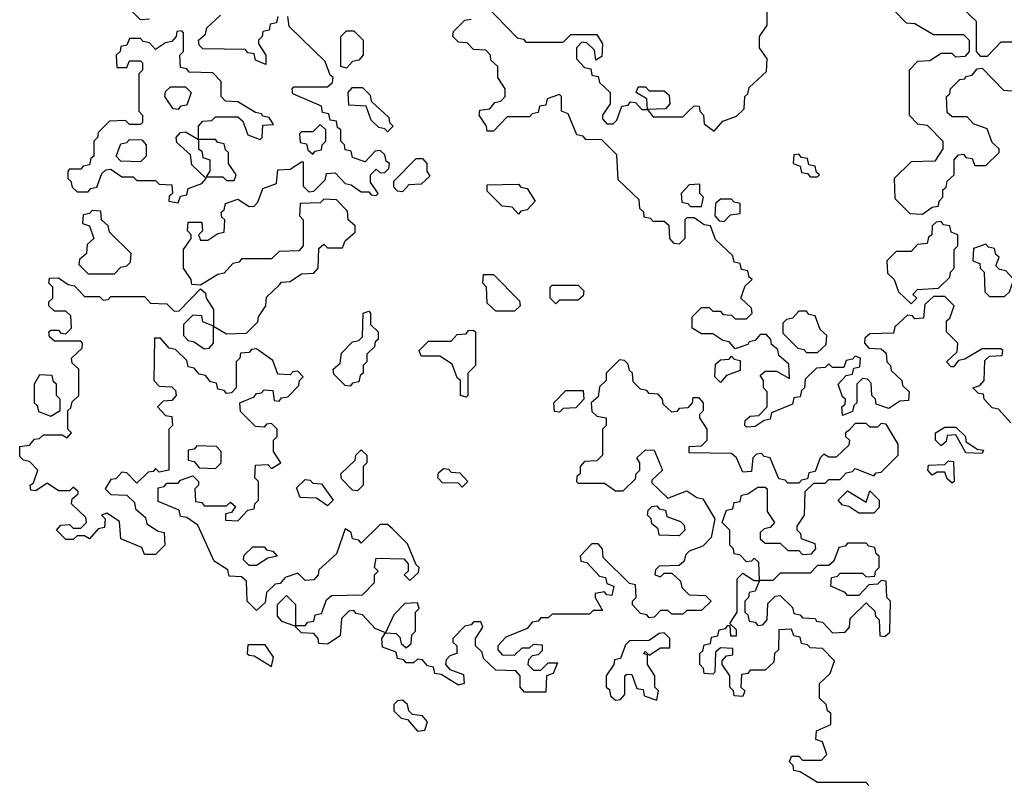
# Model space of a CAD drawing. Extents: x 2776963 to 2884430, y 684484 to 829250.
# Tile 132 of 256: x 2797642 to 2800274, y 788955 to 791000. Entities that reach past the tile are written whole.
import ezdxf

# ---------------------------------------------------------------- set-up
doc = ezdxf.new("R2010")
doc.units = 0

msp = doc.modelspace()

# ---------------------------------------------------------------- linework, layer by layer
at = {"layer": '0CON20XD'}
for points in [[(2797988.3, 791001.7), (2797965, 791000), (2797868.3, 791098.3)], [(2798888.3, 791038.3), (2798971.7, 790951.7), (2798988.3, 790948.3), (2798995, 790940), (2799095, 790940), (2799115, 790960), (2799185, 790960), (2799200, 790935), (2799198.3, 790901.7), (2799181.7, 790891.7), (2799178.3, 790918.3), (2799158.3, 790938.3), (2799145, 790940), (2799130, 790925), (2799130, 790895), (2799151.7, 790871.7), (2799168.3, 790868.3), (2799171.7, 790851.7), (2799188.3, 790848.3), (2799191.7, 790831.7), (2799220, 790805), (2799220, 790775), (2799200, 790745), (2799200, 790735), (2799211.7, 790721.7), (2799228.3, 790721.7), (2799238.3, 790731.7), (2799251.7, 790768.3), (2799268.3, 790771.7), (2799275, 790780), (2799288.3, 790778.3), (2799305, 790760), (2799320, 790760), (2799318.3, 790788.3), (2799290, 790805), (2799295, 790820), (2799315, 790820), (2799325, 790810), (2799365, 790810), (2799378.3, 790798.3), (2799380, 790775), (2799368.3, 790761.7), (2799320, 790760), (2799335, 790740), (2799415, 790740), (2799430, 790755), (2799445, 790770), (2799458.3, 790768.3), (2799460, 790755), (2799470, 790745), (2799471.7, 790721.7), (2799498.3, 790701.7), (2799521.7, 790728.3), (2799558.3, 790741.7), (2799578.3, 790761.7), (2799580, 790795), (2799588.3, 790801.7), (2799591.7, 790818.3), (2799638.3, 790861.7), (2799640, 790895), (2799620, 790925), (2799620, 790955), (2799640, 790985), (2799640, 791035)], [(2799980, 791025), (2800011.7, 790991.7), (2800035, 790990), (2800085, 790960), (2800165, 790960), (2800180, 790945), (2800180, 790915), (2800168.3, 790901.7), (2800145, 790900), (2800135, 790910), (2800105, 790910), (2800075, 790890), (2800041.7, 790888.3), (2800020, 790865), (2800020, 790745), (2800041.7, 790721.7), (2800068.3, 790718.3), (2800110, 790675), (2800110, 790655), (2800088.3, 790621.7), (2800025, 790620), (2799980, 790575), (2799981.7, 790521.7), (2800021.7, 790481.7), (2800055, 790480)], [(2800295, 790940), (2800265, 790940), (2800228.3, 790901.7), (2800211.7, 790901.7), (2800200, 790915), (2800200, 790995), (2800161.7, 791031.7)], [(2798638.3, 789638.3), (2798625, 789650), (2798605, 789650), (2798555, 789600), (2798548.3, 789608.3), (2798531.7, 789611.7), (2798528.3, 789628.3), (2798511.7, 789638.3), (2798488.3, 789571.7), (2798441.7, 789528.3), (2798440, 789515), (2798428.3, 789501.7), (2798405, 789500), (2798385, 789520), (2798351.7, 789508.3), (2798338.3, 789491.7), (2798325, 789490), (2798301.7, 789468.3), (2798298.3, 789441.7), (2798275, 789420), (2798250, 789445), (2798248.3, 789498.3), (2798235, 789510), (2798201.7, 789511.7), (2798198.3, 789528.3), (2798161.7, 789551.7), (2798118.3, 789648.3), (2798088.3, 789668.3), (2798071.7, 789671.7), (2798068.3, 789688.3), (2798011.7, 789711.7), (2798011.7, 789748.3), (2798028.3, 789751.7), (2798035, 789760), (2798065, 789760), (2798071.7, 789768.3), (2798105, 789780), (2798120, 789765), (2798120, 789755), (2798110, 789745), (2798111.7, 789711.7), (2798128.3, 789708.3), (2798135, 789700), (2798195, 789700), (2798205, 789710), (2798218.3, 789698.3), (2798208.3, 789681.7), (2798191.7, 789678.3), (2798191.7, 789661.7), (2798225, 789660), (2798251.7, 789688.3), (2798268.3, 789691.7), (2798270, 789705), (2798280, 789715), (2798280, 789765), (2798270, 789775), (2798271.7, 789808.3), (2798305, 789810), (2798315, 789800), (2798340, 789815), (2798320, 789845), (2798320, 789875), (2798330, 789885), (2798330, 789905), (2798315, 789920), (2798301.7, 789918.3), (2798295, 789910), (2798271.7, 789911.7), (2798231.7, 789951.7), (2798230, 789975), (2798268.3, 789991.7), (2798275, 790000), (2798288.3, 790001.7), (2798295, 790010), (2798318.3, 790008.3), (2798321.7, 789981.7), (2798335, 789980), (2798341.7, 789988.3), (2798358.3, 789991.7), (2798388.3, 790021.7), (2798390, 790035), (2798400, 790045), (2798385, 790060), (2798371.7, 790058.3), (2798365, 790050), (2798331.7, 790051.7), (2798318.3, 790088.3), (2798275, 790120), (2798261.7, 790118.3), (2798255, 790110), (2798231.7, 790108.3), (2798230, 790095), (2798220, 790085), (2798220, 790015), (2798208.3, 790001.7), (2798195, 790000), (2798188.3, 790008.3), (2798171.7, 790011.7), (2798168.3, 790028.3), (2798151.7, 790031.7), (2798138.3, 790048.3), (2798121.7, 790051.7), (2798108.3, 790068.3), (2798091.7, 790071.7), (2798088.3, 790088.3), (2798058.3, 790118.3), (2798041.7, 790121.7), (2798018.3, 790148.3), (2798001.7, 790148.3), (2798000, 790035), (2798015, 790020), (2798048.3, 790018.3), (2798058.3, 790008.3), (2798060, 789995), (2798048.3, 789981.7), (2798025, 789980), (2798010, 789965), (2798031.7, 789941.7), (2798048.3, 789938.3), (2798050, 789915), (2798040, 789905), (2798040, 789795), (2798015, 789790), (2798005, 789800), (2797998.3, 789791.7), (2797985, 789790), (2797955, 789760), (2797928.3, 789788.3), (2797915, 789790), (2797898.3, 789771.7), (2797885, 789770), (2797870, 789745), (2797885, 789730), (2797928.3, 789728.3), (2797948.3, 789708.3), (2797951.7, 789691.7), (2797978.3, 789668.3), (2797981.7, 789651.7), (2798011.7, 789631.7), (2798028.3, 789628.3), (2798030, 789595), (2798005, 789570), (2797975, 789570), (2797968.3, 789588.3), (2797911.7, 789611.7), (2797908.3, 789658.3), (2797875, 789680), (2797860, 789675), (2797870, 789665), (2797868.3, 789641.7), (2797851.7, 789638.3), (2797828.3, 789611.7), (2797815, 789620), (2797795, 789620), (2797785, 789610), (2797765, 789610), (2797740, 789635), (2797751.7, 789648.3), (2797775, 789650), (2797785, 789640), (2797805, 789640), (2797820, 789655), (2797818.3, 789668.3), (2797780, 789705), (2797781.7, 789718.3), (2797798.3, 789731.7), (2797798.3, 789738.3), (2797785, 789750), (2797775, 789740), (2797745, 789740), (2797715, 789760), (2797685, 789740), (2797671.7, 789741.7), (2797670, 789755), (2797678.3, 789761.7), (2797690, 789795), (2797668.3, 789818.3), (2797651.7, 789821.7), (2797641.7, 789831.7), (2797641.7, 789858.3), (2797668.3, 789861.7), (2797681.7, 789878.3), (2797695, 789880), (2797705, 789890), (2797755, 789890), (2797768.3, 789881.7), (2797780, 789895), (2797770, 789905), (2797770, 789955), (2797778.3, 789961.7), (2797781.7, 789978.3), (2797800, 789995), (2797800, 790065), (2797781.7, 790081.7), (2797780, 790095), (2797808.3, 790121.7), (2797810, 790135), (2797805, 790140), (2797735, 790140), (2797721.7, 790151.7), (2797720, 790165), (2797725, 790170), (2797745, 790170), (2797751.7, 790161.7), (2797765, 790160), (2797780, 790175), (2797778.3, 790208.3), (2797765, 790220), (2797735, 790220), (2797720, 790235), (2797720, 790245), (2797730, 790255), (2797730, 790285), (2797720, 790295), (2797721.7, 790308.3), (2797745, 790310), (2797771.7, 790291.7), (2797788.3, 790288.3), (2797815, 790260), (2797855, 790260), (2797865, 790250), (2797878.3, 790251.7), (2797885, 790260), (2797975, 790260), (2797991.7, 790241.7), (2798035, 790240), (2798055, 790220), (2798068.3, 790221.7), (2798125, 790280), (2798138.3, 790268.3), (2798140, 790255), (2798160, 790225), (2798160, 790180), (2798131.7, 790191.7), (2798128.3, 790208.3), (2798105, 790210), (2798080, 790185), (2798080, 790155), (2798091.7, 790141.7), (2798108.3, 790138.3), (2798135, 790120), (2798148.3, 790121.7), (2798160, 790135), (2798160, 790180), (2798195, 790160), (2798248.3, 790161.7), (2798278.3, 790191.7), (2798280, 790205), (2798300, 790235), (2798301.7, 790258.3), (2798335, 790290), (2798341.7, 790298.3), (2798365, 790300), (2798395, 790320), (2798428.3, 790321.7), (2798440, 790335), (2798441.7, 790388.3), (2798455, 790400), (2798465, 790390), (2798505, 790390), (2798511.7, 790408.3), (2798538.3, 790431.7), (2798538.3, 790448.3), (2798520, 790465), (2798518.3, 790488.3), (2798488.3, 790518.3), (2798455, 790520), (2798445, 790510), (2798391.7, 790508.3), (2798390, 790475), (2798400, 790465), (2798400, 790395), (2798388.3, 790381.7), (2798335, 790380), (2798315, 790360), (2798235, 790360), (2798228.3, 790351.7), (2798211.7, 790348.3), (2798188.3, 790321.7), (2798171.7, 790318.3), (2798125, 790290), (2798101.7, 790291.7), (2798100, 790305), (2798080, 790335), (2798080, 790385), (2798100, 790415), (2798100, 790425), (2798090, 790435), (2798091.7, 790458.3), (2798128.3, 790458.3), (2798130, 790435), (2798120, 790425), (2798125, 790410), (2798145, 790410), (2798171.7, 790428.3), (2798188.3, 790431.7), (2798190, 790465), (2798181.7, 790471.7), (2798180, 790485), (2798188.3, 790491.7), (2798191.7, 790508.3), (2798225, 790520), (2798255, 790500), (2798268.3, 790501.7), (2798278.3, 790511.7), (2798291.7, 790548.3), (2798328.3, 790561.7), (2798331.7, 790598.3), (2798365, 790600), (2798395, 790620), (2798400, 790620), (2798400, 790555), (2798415, 790540), (2798428.3, 790541.7), (2798458.3, 790571.7), (2798461.7, 790588.3), (2798485, 790590), (2798511.7, 790561.7), (2798528.3, 790558.3), (2798555, 790540), (2798575, 790540), (2798581.7, 790531.7), (2798595, 790530), (2798600, 790535), (2798580, 790565), (2798580, 790585), (2798595, 790600), (2798605, 790590), (2798618.3, 790591.7), (2798628.3, 790601.7), (2798630, 790615), (2798621.7, 790621.7), (2798618.3, 790638.3), (2798605, 790650), (2798591.7, 790648.3), (2798565, 790620), (2798531.7, 790631.7), (2798528.3, 790648.3), (2798511.7, 790651.7), (2798510, 790665), (2798500, 790675), (2798500, 790705), (2798491.7, 790711.7), (2798488.3, 790728.3), (2798471.7, 790731.7), (2798468.3, 790748.3), (2798451.7, 790751.7), (2798448.3, 790768.3), (2798371.7, 790801.7), (2798370, 790815), (2798375, 790820), (2798465, 790820), (2798478.3, 790831.7), (2798480, 790845), (2798471.7, 790851.7), (2798458.3, 790888.3), (2798361.7, 790981.7), (2798358.3, 791008.3)], [(2798331.7, 791008.3), (2798328.3, 790991.7), (2798311.7, 790988.3), (2798308.3, 790971.7), (2798291.7, 790968.3), (2798290, 790955), (2798280, 790945), (2798280, 790935), (2798300, 790905), (2798300, 790880), (2798271.7, 790891.7), (2798268.3, 790908.3), (2798251.7, 790911.7), (2798245, 790920), (2798131.7, 790921.7), (2798121.7, 790931.7), (2798120, 790945), (2798138.3, 790961.7), (2798141.7, 790978.3), (2798178.3, 791011.7)], [(2800291.7, 789921.7), (2800258.3, 789958.3), (2800241.7, 789961.7), (2800220, 789985), (2800218.3, 789998.3), (2800205, 790000), (2800190, 790015), (2800208.3, 790021.7), (2800220, 790035), (2800221.7, 790088.3), (2800235, 790100), (2800268.3, 790101.7), (2800270, 790115), (2800265, 790120), (2800215, 790120), (2800168.3, 790091.7), (2800151.7, 790088.3), (2800138.3, 790071.7), (2800131.7, 790071.7), (2800120, 790085), (2800148.3, 790111.7), (2800150, 790135), (2800120, 790165), (2800120, 790195), (2800128.3, 790201.7), (2800140, 790235), (2800115, 790260), (2800085, 790260), (2800061.7, 790238.3), (2800058.3, 790201.7), (2800035, 790200), (2800028.3, 790208.3), (2800015, 790210), (2799981.7, 790178.3), (2799978.3, 790161.7), (2799915, 790160), (2799901.7, 790148.3), (2799900, 790135), (2799911.7, 790121.7), (2799945, 790120), (2799958.3, 790108.3), (2799960, 790085), (2799970, 790075), (2799971.7, 790061.7), (2800000, 790035), (2800001.7, 790021.7), (2800020, 790005), (2800018.3, 789981.7), (2799995, 789980), (2799965, 789960), (2799931.7, 789971.7), (2799930, 789985), (2799920, 789995), (2799918.3, 790028.3), (2799908.3, 790038.3), (2799895, 790040), (2799880, 790025), (2799880, 789975), (2799871.7, 789968.3), (2799868.3, 789951.7), (2799841.7, 789941.7), (2799840, 789965), (2799848.3, 789971.7), (2799850, 789985), (2799841.7, 789991.7), (2799830, 790025), (2799851.7, 790048.3), (2799868.3, 790051.7), (2799871.7, 790068.3), (2799888.3, 790071.7), (2799890, 790095), (2799875, 790100), (2799868.3, 790091.7), (2799851.7, 790088.3), (2799845, 790070), (2799815, 790070), (2799805, 790080), (2799795, 790070), (2799771.7, 790068.3), (2799741.7, 790038.3), (2799740, 790015), (2799731.7, 790008.3), (2799728.3, 789991.7), (2799711.7, 789988.3), (2799708.3, 789971.7), (2799651.7, 789948.3), (2799648.3, 789931.7), (2799631.7, 789928.3), (2799608.3, 789911.7), (2799585, 789910), (2799580, 789915), (2799581.7, 789928.3), (2799595, 789940), (2799618.3, 789941.7), (2799640, 789965), (2799640, 790005), (2799630, 790015), (2799630, 790035), (2799621.7, 790048.3), (2799635, 790060), (2799665, 790060), (2799700, 790040), (2799698.3, 790078.3), (2799671.7, 790101.7), (2799668.3, 790118.3), (2799651.7, 790131.7), (2799650, 790145), (2799638.3, 790158.3), (2799621.7, 790158.3), (2799608.3, 790141.7), (2799591.7, 790138.3), (2799588.3, 790131.7), (2799555, 790120), (2799538.3, 790138.3), (2799521.7, 790141.7), (2799495, 790160), (2799465, 790160), (2799440, 790175), (2799440, 790205), (2799465, 790230), (2799485, 790230), (2799495, 790220), (2799515, 790220), (2799521.7, 790211.7), (2799545, 790210), (2799555, 790200), (2799585, 790200), (2799600, 790215), (2799598.3, 790228.3), (2799570, 790255), (2799581.7, 790288.3), (2799600, 790305), (2799591.7, 790311.7), (2799588.3, 790328.3), (2799571.7, 790331.7), (2799568.3, 790348.3), (2799551.7, 790351.7), (2799548.3, 790368.3), (2799501.7, 790411.7), (2799488.3, 790448.3), (2799471.7, 790451.7), (2799445, 790470), (2799425, 790470), (2799420, 790465), (2799420, 790415), (2799405, 790400), (2799391.7, 790401.7), (2799380, 790415), (2799378.3, 790448.3), (2799365, 790460), (2799335, 790460), (2799328.3, 790468.3), (2799311.7, 790471.7), (2799310, 790485), (2799300, 790495), (2799298.3, 790518.3), (2799241.7, 790571.7), (2799238.3, 790638.3), (2799198.3, 790678.3), (2799155, 790680), (2799148.3, 790688.3), (2799131.7, 790691.7), (2799108.3, 790748.3), (2799090, 790755), (2799090, 790795), (2799085, 790800), (2799051.7, 790788.3), (2799048.3, 790771.7), (2799031.7, 790768.3), (2799028.3, 790751.7), (2799011.7, 790748.3), (2799005, 790740), (2798945, 790740), (2798908.3, 790701.7), (2798891.7, 790701.7), (2798890, 790715), (2798870, 790745), (2798871.7, 790758.3), (2798898.3, 790761.7), (2798911.7, 790778.3), (2798928.3, 790781.7), (2798940, 790795), (2798940, 790815), (2798920, 790845), (2798920, 790875), (2798901.7, 790891.7), (2798900, 790905), (2798888.3, 790918.3), (2798855, 790920), (2798838.3, 790938.3), (2798815, 790940), (2798800, 790955), (2798801.7, 790968.3), (2798831.7, 790998.3), (2798848.3, 791001.7)], [(2798065, 790510), (2798071.7, 790528.3), (2798088.3, 790531.7), (2798091.7, 790548.3), (2798128.3, 790561.7), (2798140, 790575), (2798101.7, 790611.7), (2798098.3, 790638.3), (2798061.7, 790671.7), (2798060, 790685), (2798071.7, 790698.3), (2798085, 790700), (2798120, 790680), (2798120, 790715), (2798131.7, 790728.3), (2798155, 790730), (2798165, 790740), (2798225, 790740), (2798238.3, 790728.3), (2798251.7, 790691.7), (2798285, 790680), (2798290, 790685), (2798291.7, 790718.3), (2798320, 790720), (2798308.3, 790738.3), (2798291.7, 790741.7), (2798288.3, 790748.3), (2798271.7, 790751.7), (2798225, 790780), (2798191.7, 790781.7), (2798180, 790795), (2798180, 790835), (2798158.3, 790858.3), (2798095, 790860), (2798088.3, 790868.3), (2798071.7, 790871.7), (2798070, 790905), (2798080, 790915), (2798080, 790965), (2798075, 790970), (2798061.7, 790968.3), (2798060, 790955), (2798048.3, 790941.7), (2798031.7, 790938.3), (2798005, 790920), (2797988.3, 790938.3), (2797971.7, 790941.7), (2797965, 790950), (2797935, 790950), (2797928.3, 790931.7), (2797911.7, 790928.3), (2797910, 790915), (2797900, 790905), (2797901.7, 790871.7), (2797928.3, 790871.7), (2797935, 790890), (2797965, 790890), (2797970, 790885), (2797970, 790865), (2797960, 790855), (2797960, 790755), (2797970, 790745), (2797970, 790725), (2797965, 790720), (2797935, 790720), (2797925, 790730), (2797881.7, 790728.3), (2797851.7, 790698.3), (2797850, 790685), (2797840, 790675), (2797840, 790635), (2797831.7, 790628.3), (2797828.3, 790611.7), (2797811.7, 790608.3), (2797805, 790600), (2797775, 790600), (2797770, 790595), (2797770, 790575), (2797778.3, 790568.3), (2797781.7, 790551.7), (2797795, 790540), (2797825, 790540), (2797831.7, 790548.3), (2797848.3, 790551.7), (2797861.7, 790588.3), (2797871.7, 790598.3), (2797885, 790600), (2797915, 790580), (2797945, 790580), (2797955, 790570), (2798005, 790570), (2798015, 790560), (2798048.3, 790558.3), (2798050, 790535), (2798041.7, 790528.3), (2798040, 790515), (2798065, 790510)], [(2798515, 790870), (2798500, 790875), (2798500, 790955), (2798515, 790970), (2798535, 790970), (2798560, 790945), (2798560, 790905), (2798548.3, 790891.7), (2798531.7, 790888.3), (2798515, 790870)], [(2800055, 790480), (2800081.7, 790498.3), (2800098.3, 790501.7), (2800100, 790515), (2800110, 790525), (2800110, 790545), (2800118.3, 790551.7), (2800121.7, 790568.3), (2800140, 790585), (2800140, 790625), (2800151.7, 790638.3), (2800165, 790640), (2800171.7, 790631.7), (2800188.3, 790628.3), (2800195, 790610), (2800225, 790610), (2800260, 790645), (2800260, 790655), (2800241.7, 790671.7), (2800228.3, 790708.3), (2800191.7, 790721.7), (2800175, 790740), (2800135, 790740), (2800121.7, 790751.7), (2800120, 790795), (2800128.3, 790801.7), (2800130, 790815), (2800155, 790840), (2800168.3, 790841.7), (2800171.7, 790848.3), (2800188.3, 790851.7), (2800201.7, 790868.3), (2800215, 790870), (2800271.7, 790811.7), (2800295, 790810)], [(2798065, 790760), (2798051.7, 790761.7), (2798030, 790795), (2798031.7, 790808.3), (2798045, 790820), (2798085, 790820), (2798100, 790805), (2798088.3, 790771.7), (2798071.7, 790768.3), (2798065, 790760)], [(2798625, 790700), (2798618.3, 790708.3), (2798601.7, 790711.7), (2798581.7, 790731.7), (2798568.3, 790768.3), (2798521.7, 790771.7), (2798520, 790805), (2798531.7, 790818.3), (2798558.3, 790818.3), (2798578.3, 790798.3), (2798581.7, 790781.7), (2798628.3, 790738.3), (2798630, 790725), (2798640, 790715), (2798625, 790700)], [(2798425, 790640), (2798431.7, 790648.3), (2798448.3, 790651.7), (2798450, 790665), (2798460, 790675), (2798460, 790705), (2798445, 790720), (2798425, 790700), (2798395, 790700), (2798390, 790695), (2798391.7, 790671.7), (2798408.3, 790668.3), (2798411.7, 790651.7), (2798425, 790640)], [(2797965, 790620), (2797911.7, 790621.7), (2797900, 790635), (2797911.7, 790668.3), (2797928.3, 790671.7), (2797935, 790680), (2797968.3, 790678.3), (2797980, 790665), (2797980, 790635), (2797965, 790620)], [(2798215, 790570), (2798220, 790585), (2798200, 790615), (2798200, 790645), (2798191.7, 790651.7), (2798188.3, 790668.3), (2798171.7, 790671.7), (2798165, 790680), (2798120, 790680), (2798120, 790655), (2798128.3, 790648.3), (2798131.7, 790631.7), (2798150, 790625), (2798150, 790595), (2798140, 790580), (2798185, 790580), (2798195, 790570), (2798215, 790570)], [(2798665, 790540), (2798651.7, 790541.7), (2798641.7, 790551.7), (2798641.7, 790568.3), (2798701.7, 790628.3), (2798718.3, 790628.3), (2798730, 790615), (2798730, 790595), (2798738.3, 790581.7), (2798715, 790560), (2798681.7, 790558.3), (2798665, 790540)], [(2799775, 790580), (2799780, 790585), (2799771.7, 790591.7), (2799768.3, 790608.3), (2799751.7, 790611.7), (2799748.3, 790628.3), (2799731.7, 790631.7), (2799725, 790640), (2799711.7, 790638.3), (2799710, 790615), (2799728.3, 790608.3), (2799731.7, 790591.7), (2799748.3, 790588.3), (2799755, 790580), (2799775, 790580)], [(2798975, 790480), (2798958.3, 790498.3), (2798931.7, 790501.7), (2798891.7, 790541.7), (2798891.7, 790558.3), (2798975, 790560), (2798981.7, 790551.7), (2798998.3, 790548.3), (2799020, 790515), (2798998.3, 790491.7), (2798981.7, 790488.3), (2798975, 790480)], [(2799465, 790500), (2799470, 790525), (2799460, 790535), (2799460, 790560), (2799431.7, 790558.3), (2799410, 790535), (2799411.7, 790511.7), (2799428.3, 790508.3), (2799435, 790500), (2799465, 790500)], [(2799525, 790460), (2799541.7, 790478.3), (2799568.3, 790481.7), (2799568.3, 790508.3), (2799551.7, 790511.7), (2799545, 790520), (2799515, 790520), (2799501.7, 790508.3), (2799500, 790475), (2799511.7, 790461.7), (2799525, 790460)], [(2797895, 790320), (2797911.7, 790338.3), (2797928.3, 790341.7), (2797938.3, 790351.7), (2797940, 790375), (2797881.7, 790431.7), (2797878.3, 790448.3), (2797860, 790465), (2797858.3, 790488.3), (2797835, 790490), (2797828.3, 790481.7), (2797811.7, 790478.3), (2797810, 790455), (2797828.3, 790448.3), (2797840, 790415), (2797821.7, 790398.3), (2797820, 790375), (2797801.7, 790358.3), (2797800, 790345), (2797825, 790320), (2797895, 790320)], [(2800025, 790240), (2800040, 790255), (2800030, 790265), (2800041.7, 790278.3), (2800098.3, 790281.7), (2800128.3, 790311.7), (2800130, 790325), (2800140, 790335), (2800140, 790385), (2800150, 790395), (2800150, 790425), (2800131.7, 790431.7), (2800128.3, 790448.3), (2800111.7, 790451.7), (2800105, 790460), (2800091.7, 790458.3), (2800081.7, 790448.3), (2800080, 790425), (2800071.7, 790418.3), (2800068.3, 790401.7), (2800041.7, 790398.3), (2800025, 790380), (2799985, 790380), (2799960, 790355), (2799961.7, 790321.7), (2799980, 790305), (2799991.7, 790271.7), (2800025, 790240)], [(2800275, 790260), (2800288.3, 790271.7), (2800300, 790305), (2800278.3, 790328.3), (2800261.7, 790331.7), (2800251.7, 790341.7), (2800260, 790365), (2800251.7, 790371.7), (2800248.3, 790388.3), (2800231.7, 790391.7), (2800225, 790400), (2800191.7, 790388.3), (2800190, 790355), (2800208.3, 790348.3), (2800210, 790335), (2800220, 790325), (2800221.7, 790271.7), (2800235, 790260), (2800275, 790260)], [(2798965, 790220), (2798915, 790220), (2798891.7, 790241.7), (2798890, 790285), (2798880, 790295), (2798881.7, 790318.3), (2798908.3, 790318.3), (2798978.3, 790248.3), (2798980, 790235), (2798965, 790220)], [(2799075, 790240), (2799060, 790255), (2799060, 790285), (2799065, 790290), (2799135, 790290), (2799150, 790275), (2799148.3, 790261.7), (2799135, 790250), (2799085, 790250), (2799075, 790240)], [(2798525, 790020), (2798511.7, 790021.7), (2798481.7, 790051.7), (2798480, 790065), (2798498.3, 790081.7), (2798501.7, 790108.3), (2798531.7, 790138.3), (2798548.3, 790141.7), (2798558.3, 790151.7), (2798560, 790215), (2798575, 790220), (2798580, 790215), (2798580, 790185), (2798600, 790165), (2798600, 790145), (2798591.7, 790138.3), (2798590, 790125), (2798570, 790105), (2798570, 790085), (2798560, 790075), (2798560, 790055), (2798551.7, 790048.3), (2798548.3, 790031.7), (2798531.7, 790028.3), (2798525, 790020)], [(2799775, 790110), (2799798.3, 790131.7), (2799800, 790155), (2799781.7, 790171.7), (2799768.3, 790208.3), (2799751.7, 790211.7), (2799745, 790220), (2799725, 790220), (2799708.3, 790201.7), (2799691.7, 790198.3), (2799681.7, 790188.3), (2799681.7, 790161.7), (2799721.7, 790121.7), (2799738.3, 790118.3), (2799745, 790110), (2799775, 790110)], [(2798835, 789990), (2798820, 789995), (2798820, 790035), (2798811.7, 790041.7), (2798798.3, 790078.3), (2798765, 790100), (2798715, 790100), (2798710, 790115), (2798735, 790140), (2798795, 790140), (2798811.7, 790158.3), (2798835, 790160), (2798841.7, 790168.3), (2798855, 790170), (2798860, 790165), (2798860, 790075), (2798840, 790055), (2798840, 789995), (2798835, 789990)], [(2799515, 790030), (2799500, 790045), (2799501.7, 790078.3), (2799515, 790090), (2799538.3, 790091.7), (2799545, 790100), (2799551.7, 790091.7), (2799568.3, 790088.3), (2799568.3, 790061.7), (2799531.7, 790048.3), (2799515, 790030)], [(2799468.3, 789311.7), (2799471.7, 789328.3), (2799488.3, 789331.7), (2799491.7, 789348.3), (2799508.3, 789351.7), (2799511.7, 789368.3), (2799528.3, 789371.7), (2799535, 789380), (2799540, 789380), (2799541.7, 789351.7), (2799558.3, 789351.7), (2799558.3, 789368.3), (2799540, 789385), (2799560, 789415), (2799560, 789505), (2799575, 789520), (2799605, 789500), (2799620, 789500), (2799608.3, 789471.7), (2799591.7, 789468.3), (2799590, 789455), (2799580, 789445), (2799580, 789415), (2799588.3, 789408.3), (2799591.7, 789391.7), (2799608.3, 789388.3), (2799615, 789380), (2799628.3, 789381.7), (2799640, 789395), (2799641.7, 789438.3), (2799661.7, 789458.3), (2799675, 789460), (2799708.3, 789428.3), (2799711.7, 789411.7), (2799728.3, 789408.3), (2799735, 789400), (2799768.3, 789398.3), (2799771.7, 789391.7), (2799788.3, 789388.3), (2799815, 789360), (2799848.3, 789361.7), (2799860, 789375), (2799861.7, 789398.3), (2799905, 789440), (2799928.3, 789418.3), (2799930, 789405), (2799940, 789395), (2799941.7, 789351.7), (2799955, 789350), (2799968.3, 789361.7), (2799970, 789445), (2799960, 789455), (2799958.3, 789498.3), (2799945, 789500), (2799935, 789490), (2799911.7, 789488.3), (2799885, 789460), (2799855, 789460), (2799848.3, 789468.3), (2799810, 789485), (2799811.7, 789508.3), (2799828.3, 789511.7), (2799835, 789520), (2799895, 789520), (2799905, 789510), (2799928.3, 789511.7), (2799930, 789525), (2799940, 789535), (2799940, 789565), (2799931.7, 789571.7), (2799928.3, 789588.3), (2799911.7, 789591.7), (2799905, 789600), (2799855, 789600), (2799848.3, 789591.7), (2799831.7, 789588.3), (2799818.3, 789551.7), (2799805, 789540), (2799775, 789540), (2799755, 789520), (2799675, 789520), (2799655, 789500), (2799620, 789500), (2799618.3, 789548.3), (2799605, 789560), (2799598.3, 789551.7), (2799585, 789550), (2799568.3, 789568.3), (2799551.7, 789571.7), (2799550, 789585), (2799540, 789595), (2799540, 789635), (2799520, 789655), (2799531.7, 789688.3), (2799548.3, 789691.7), (2799551.7, 789708.3), (2799568.3, 789711.7), (2799571.7, 789728.3), (2799588.3, 789731.7), (2799615, 789750), (2799635, 789750), (2799640, 789745), (2799640, 789685), (2799660, 789655), (2799648.3, 789641.7), (2799631.7, 789638.3), (2799621.7, 789628.3), (2799621.7, 789611.7), (2799635, 789600), (2799675, 789600), (2799695, 789580), (2799725, 789580), (2799735, 789570), (2799758.3, 789571.7), (2799770, 789585), (2799768.3, 789598.3), (2799731.7, 789611.7), (2799730, 789625), (2799720, 789635), (2799720, 789645), (2799740, 789675), (2799741.7, 789738.3), (2799765, 789760), (2799795, 789760), (2799805, 789770), (2799835, 789770), (2799851.7, 789788.3), (2799868.3, 789791.7), (2799875, 789800), (2799925, 789780), (2799931.7, 789788.3), (2799945, 789790), (2799990, 789835), (2799990, 789865), (2799958.3, 789918.3), (2799945, 789920), (2799935, 789910), (2799915, 789910), (2799905, 789920), (2799875, 789920), (2799858.3, 789901.7), (2799850, 789895), (2799850, 789885), (2799860, 789875), (2799858.3, 789861.7), (2799825, 789830), (2799805, 789830), (2799791.7, 789838.3), (2799781.7, 789828.3), (2799768.3, 789791.7), (2799751.7, 789788.3), (2799748.3, 789771.7), (2799731.7, 789768.3), (2799725, 789760), (2799695, 789760), (2799688.3, 789768.3), (2799671.7, 789771.7), (2799648.3, 789828.3), (2799631.7, 789831.7), (2799625, 789840), (2799611.7, 789838.3), (2799601.7, 789828.3), (2799598.3, 789791.7), (2799575, 789790), (2799558.3, 789828.3), (2799545, 789840), (2799431.7, 789841.7), (2799431.7, 789858.3), (2799465, 789860), (2799480, 789875), (2799480, 789905), (2799460, 789935), (2799460, 789945), (2799470, 789955), (2799470, 789975), (2799458.3, 789988.3), (2799441.7, 789988.3), (2799440, 789975), (2799428.3, 789961.7), (2799405, 789960), (2799398.3, 789951.7), (2799385, 789950), (2799361.7, 789971.7), (2799360, 789985), (2799348.3, 789998.3), (2799325, 790000), (2799318.3, 790008.3), (2799301.7, 790011.7), (2799281.7, 790031.7), (2799280, 790055), (2799271.7, 790061.7), (2799268.3, 790078.3), (2799258.3, 790088.3), (2799245, 790090), (2799210, 790055), (2799210, 790035), (2799191.7, 790018.3), (2799188.3, 789991.7), (2799170, 789975), (2799171.7, 789951.7), (2799185, 789940), (2799210, 789935), (2799210, 789915), (2799200, 789905), (2799200, 789835), (2799185, 789820), (2799151.7, 789818.3), (2799140, 789805), (2799140, 789785), (2799131.7, 789778.3), (2799130, 789765), (2799135, 789760), (2799205, 789760), (2799235, 789740), (2799255, 789740), (2799288.3, 789771.7), (2799290, 789785), (2799300, 789795), (2799300, 789815), (2799291.7, 789828.3), (2799315, 789850), (2799338.3, 789848.3), (2799360, 789795), (2799331.7, 789768.3), (2799331.7, 789761.7), (2799375, 789720), (2799425, 789740), (2799451.7, 789721.7), (2799468.3, 789718.3), (2799500, 789665), (2799490, 789615), (2799468.3, 789591.7), (2799431.7, 789578.3), (2799421.7, 789568.3), (2799418.3, 789551.7), (2799405, 789540), (2799351.7, 789538.3), (2799341.7, 789528.3), (2799340, 789515), (2799355, 789510), (2799365, 789520), (2799385, 789520), (2799408.3, 789498.3), (2799411.7, 789481.7), (2799431.7, 789461.7), (2799475, 789460), (2799490, 789445), (2799465, 789420), (2799425, 789420), (2799415, 789410), (2799385, 789410), (2799375, 789420), (2799355, 789420), (2799338.3, 789401.7), (2799325, 789400), (2799318.3, 789408.3), (2799301.7, 789411.7), (2799280, 789435), (2799280, 789445), (2799290, 789455), (2799288.3, 789488.3), (2799271.7, 789491.7), (2799201.7, 789561.7), (2799200, 789585), (2799188.3, 789598.3), (2799171.7, 789598.3), (2799140, 789565), (2799141.7, 789551.7), (2799158.3, 789548.3), (2799191.7, 789511.7), (2799208.3, 789508.3), (2799211.7, 789491.7), (2799230, 789485), (2799225, 789460), (2799211.7, 789461.7), (2799205, 789470), (2799180, 789465), (2799180, 789455), (2799200, 789420), (2799175, 789420), (2799165, 789410), (2799065, 789410), (2799055, 789400), (2799035, 789400), (2799028.3, 789391.7), (2799011.7, 789388.3), (2798998.3, 789371.7), (2798941.7, 789348.3), (2798920, 789325), (2798920, 789315), (2798931.7, 789301.7), (2798965, 789300), (2798985, 789320), (2799005, 789320), (2799015, 789330), (2799038.3, 789328.3), (2799038.3, 789311.7), (2799028.3, 789301.7), (2799011.7, 789298.3), (2799001.7, 789288.3), (2799000, 789275), (2799015, 789260), (2799035, 789260), (2799055, 789280), (2799080, 789280), (2799068.3, 789251.7), (2799050, 789245), (2799048.3, 789201.7), (2798991.7, 789201.7), (2798980, 789215), (2798980, 789245), (2798968.3, 789258.3), (2798915, 789260), (2798881.7, 789291.7), (2798878.3, 789308.3), (2798860, 789325), (2798860, 789345), (2798880, 789375), (2798875, 789390), (2798855, 789390), (2798848.3, 789381.7), (2798831.7, 789378.3), (2798800, 789345), (2798800, 789335), (2798810, 789325), (2798810, 789305), (2798791.7, 789298.3), (2798781.7, 789288.3), (2798780, 789275), (2798791.7, 789261.7), (2798828.3, 789248.3), (2798830, 789225), (2798815, 789220), (2798768.3, 789248.3), (2798751.7, 789251.7), (2798748.3, 789268.3), (2798731.7, 789271.7), (2798718.3, 789288.3), (2798705, 789290), (2798695, 789280), (2798675, 789280), (2798668.3, 789288.3), (2798651.7, 789291.7), (2798648.3, 789308.3), (2798611.7, 789321.7), (2798610, 789345), (2798620, 789360), (2798648.3, 789358.3), (2798658.3, 789348.3), (2798661.7, 789331.7), (2798675, 789320), (2798688.3, 789331.7), (2798690, 789355), (2798700, 789365), (2798700, 789415), (2798710, 789425), (2798705, 789440), (2798671.7, 789438.3), (2798641.7, 789408.3), (2798620, 789360), (2798591.7, 789371.7), (2798558.3, 789408.3), (2798541.7, 789411.7), (2798535, 789420), (2798521.7, 789418.3), (2798501.7, 789398.3), (2798498.3, 789351.7), (2798465, 789330), (2798441.7, 789331.7), (2798440, 789345), (2798428.3, 789358.3), (2798395, 789360), (2798380, 789375), (2798380, 789380), (2798405, 789380), (2798411.7, 789388.3), (2798428.3, 789391.7), (2798431.7, 789408.3), (2798448.3, 789411.7), (2798461.7, 789448.3), (2798475, 789460), (2798558.3, 789461.7), (2798590, 789495), (2798590, 789515), (2798600, 789525), (2798590, 789535), (2798595, 789560), (2798668.3, 789558.3), (2798680, 789545), (2798680, 789525), (2798670, 789515), (2798685, 789500), (2798708.3, 789521.7), (2798710, 789535), (2798701.7, 789541.7), (2798678.3, 789598.3), (2798638.3, 789638.3)], [(2797725, 789940), (2797750, 789955), (2797750, 789985), (2797740, 789995), (2797740, 790025), (2797731.7, 790031.7), (2797728.3, 790048.3), (2797695, 790050), (2797680, 790025), (2797680, 789975), (2797688.3, 789968.3), (2797691.7, 789951.7), (2797725, 789940)], [(2799085, 789950), (2799071.7, 789951.7), (2799070, 789975), (2799101.7, 790008.3), (2799148.3, 790008.3), (2799150, 789985), (2799128.3, 789961.7), (2799095, 789960), (2799085, 789950)], [(2800215, 789840), (2800171.7, 789841.7), (2800145, 789890), (2800121.7, 789888.3), (2800118.3, 789871.7), (2800105, 789860), (2800090, 789875), (2800090, 789895), (2800115, 789910), (2800145, 789910), (2800170, 789885), (2800171.7, 789871.7), (2800201.7, 789851.7), (2800218.3, 789848.3), (2800215, 789840)], [(2798165, 789800), (2798180, 789815), (2798180, 789845), (2798168.3, 789858.3), (2798115, 789860), (2798108.3, 789851.7), (2798091.7, 789848.3), (2798091.7, 789821.7), (2798108.3, 789818.3), (2798121.7, 789801.7), (2798165, 789800)], [(2798545, 789740), (2798531.7, 789741.7), (2798501.7, 789771.7), (2798500, 789785), (2798538.3, 789821.7), (2798540, 789835), (2798555, 789850), (2798570, 789835), (2798570, 789815), (2798560, 789805), (2798560, 789755), (2798545, 789740)], [(2800135, 789760), (2800121.7, 789771.7), (2800115, 789790), (2800095, 789790), (2800081.7, 789781.7), (2800070, 789795), (2800071.7, 789808.3), (2800115, 789810), (2800125, 789820), (2800138.3, 789818.3), (2800140, 789765), (2800135, 789760)], [(2798825, 789750), (2798815, 789760), (2798771.7, 789761.7), (2798760, 789775), (2798761.7, 789788.3), (2798775, 789800), (2798788.3, 789798.3), (2798795, 789790), (2798818.3, 789788.3), (2798840, 789765), (2798825, 789750)], [(2798465, 789700), (2798435, 789720), (2798391.7, 789721.7), (2798381.7, 789748.3), (2798405, 789770), (2798418.3, 789768.3), (2798425, 789760), (2798448.3, 789758.3), (2798480, 789715), (2798465, 789700)], [(2799925, 789680), (2799885, 789680), (2799858.3, 789698.3), (2799841.7, 789701.7), (2799830, 789715), (2799855, 789740), (2799905, 789710), (2799915, 789740), (2799940, 789715), (2799940, 789695), (2799925, 789680)], [(2799405, 789620), (2799351.7, 789621.7), (2799348.3, 789638.3), (2799331.7, 789651.7), (2799330, 789665), (2799320, 789675), (2799321.7, 789688.3), (2799331.7, 789698.3), (2799345, 789700), (2799351.7, 789691.7), (2799368.3, 789688.3), (2799371.7, 789671.7), (2799408.3, 789658.3), (2799418.3, 789648.3), (2799420, 789635), (2799405, 789620)], [(2798275, 789540), (2798255, 789540), (2798240, 789555), (2798241.7, 789568.3), (2798265, 789590), (2798295, 789590), (2798301.7, 789581.7), (2798318.3, 789578.3), (2798330, 789565), (2798305, 789560), (2798275, 789540)], [(2798380, 789380), (2798380, 789435), (2798355, 789460), (2798330, 789435), (2798330, 789405), (2798341.7, 789391.7), (2798375, 789380), (2798380, 789380)], [(2799345, 789180), (2799350, 789205), (2799340, 789215), (2799340, 789245), (2799320, 789275), (2799320, 789300), (2799310, 789305), (2799315, 789310), (2799325, 789300), (2799355, 789320), (2799380, 789320), (2799380, 789345), (2799365, 789360), (2799351.7, 789358.3), (2799325, 789340), (2799271.7, 789338.3), (2799261.7, 789328.3), (2799248.3, 789291.7), (2799231.7, 789288.3), (2799230, 789275), (2799210, 789245), (2799210, 789215), (2799218.3, 789208.3), (2799221.7, 789191.7), (2799235, 789180), (2799248.3, 789181.7), (2799260, 789195), (2799260, 789245), (2799265, 789250), (2799278.3, 789248.3), (2799291.7, 789211.7), (2799308.3, 789208.3), (2799311.7, 789191.7), (2799345, 789180)], [(2799911.7, 788951.7), (2799905, 788960), (2799775, 788960), (2799728.3, 788988.3), (2799711.7, 788991.7), (2799710, 789005), (2799700, 789015), (2799705, 789030), (2799725, 789030), (2799735, 789020), (2799785, 789020), (2799800, 789035), (2799788.3, 789068.3), (2799770, 789075), (2799771.7, 789098.3), (2799810, 789115), (2799810, 789145), (2799801.7, 789151.7), (2799798.3, 789168.3), (2799780, 789185), (2799780, 789225), (2799808.3, 789251.7), (2799820, 789285), (2799788.3, 789318.3), (2799755, 789320), (2799748.3, 789328.3), (2799731.7, 789331.7), (2799728.3, 789348.3), (2799711.7, 789351.7), (2799705, 789370), (2799671.7, 789368.3), (2799670, 789315), (2799660, 789305), (2799658.3, 789281.7), (2799635, 789260), (2799595, 789260), (2799588.3, 789251.7), (2799571.7, 789248.3), (2799570, 789215), (2799580, 789205), (2799575, 789190), (2799551.7, 789191.7), (2799550, 789205), (2799540, 789215), (2799540, 789245), (2799520, 789275), (2799520, 789285), (2799531.7, 789298.3), (2799548.3, 789301.7), (2799548.3, 789318.3), (2799515, 789320), (2799501.7, 789308.3), (2799500, 789255), (2799495, 789250), (2799471.7, 789251.7), (2799470, 789265), (2799460, 789275), (2799460, 789305), (2799468.3, 789311.7)], [(2798315, 789270), (2798320, 789295), (2798298.3, 789328.3), (2798251.7, 789328.3), (2798250, 789305), (2798255, 789300), (2798268.3, 789298.3), (2798315, 789270)], [(2798705, 789097.5), (2798725, 789100), (2798731.7, 789121.7), (2798718.3, 789138.3), (2798691.7, 789141.7), (2798681.7, 789151.7), (2798678.3, 789168.3), (2798665, 789180), (2798651.7, 789178.3), (2798641.7, 789168.3), (2798641.7, 789151.7), (2798661.7, 789131.7), (2798678.3, 789128.3), (2798705, 789097.5)]]:
    msp.add_lwpolyline(points, dxfattribs=at)

doc.saveas('drawing.dxf')
